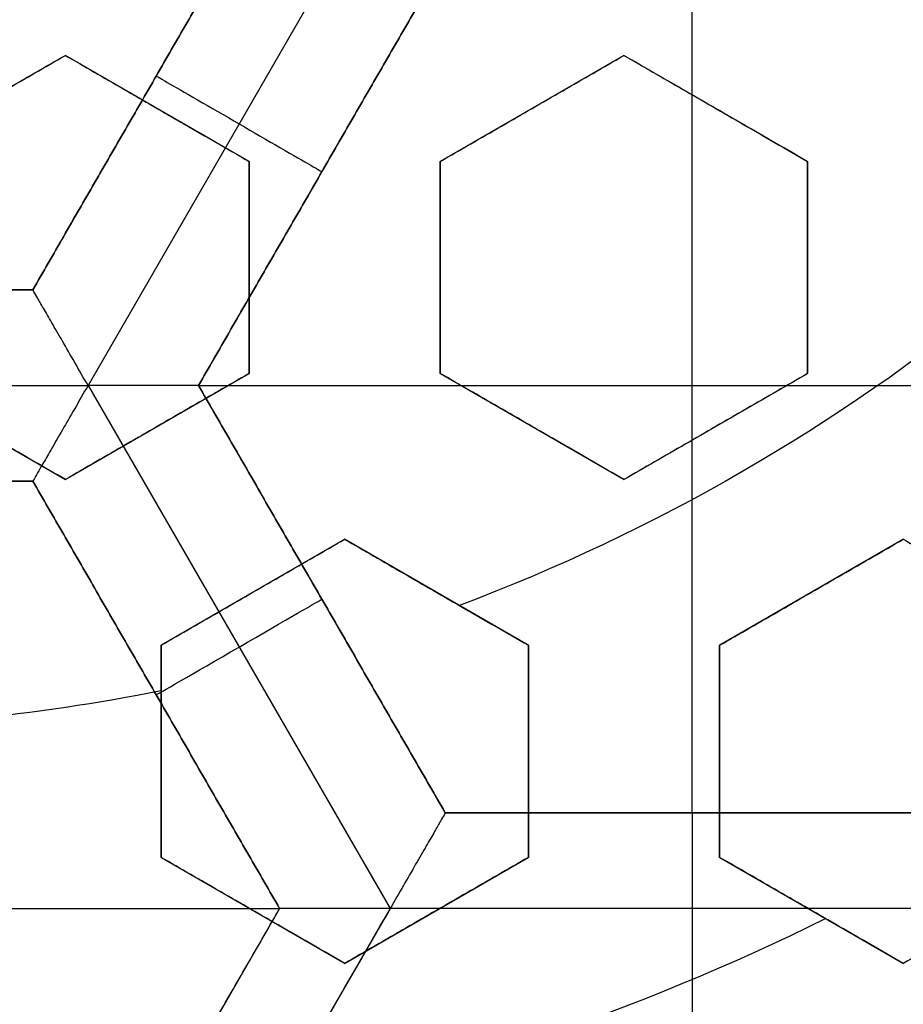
# Model space of a CAD drawing. Header units: centimetres. Extents: x -14.2 to 14.2, y -23.9 to 0.
# Tile 43 of 256: x 0.031 to 0.146, y -23.336 to -23.207. Entities that reach past the tile are written whole.
import ezdxf

# ---------------------------------------------------------------- set-up
doc = ezdxf.new("R2010")
doc.units = ezdxf.units.CM
doc.layers.add('Default', color=7, linetype='Continuous', true_color=0x000000)

msp = doc.modelspace()

# ---------------------------------------------------------------- linework, layer by layer
at = {"layer": 'Default'}
for p, q in [((0.06449999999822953, -23.18671699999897, -4.306251), (0.03224979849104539, -23.24257598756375, -4.306251)), ((0.07893177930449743, -23.18671642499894, -4.3525), (0.03946496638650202, -23.25507495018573, -4.352499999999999)), ((0.05390042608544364, -23.2550760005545, -4.306251), (0.0861508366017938, -23.19921665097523, -4.306251)), ((0.118400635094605, -23.31093427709, -4.2725), (0.118400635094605, -23.199217, -4.2725)), ((0.03649999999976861, -23.21194675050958, -3.017997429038), (0.01250000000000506, -23.22580315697, -3.017997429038)), ((0.06049999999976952, -23.22580315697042, -3.0197581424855), (0.03650000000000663, -23.21194675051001, -3.0197581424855)), ((0.1094999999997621, -23.21194675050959, -3.026772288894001), (0.08550000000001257, -23.22580315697, -3.026772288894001)), ((0.1334999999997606, -23.22580315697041, -3.0314610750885), (0.1094999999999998, -23.21194675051, -3.0314610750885)), ((0.04837479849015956, -23.21464666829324, -4.340002), (0.04837479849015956, -23.21464666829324, -4.2725)), ((0.04849999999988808, -23.21887495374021, -3.046266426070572), (0.04849999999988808, -23.21887495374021, -2.993057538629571)), ((0.09749999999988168, -23.2188749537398, -3.05329057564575), (0.09749999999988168, -23.2188749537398, -3.00008168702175)), ((0.1214999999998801, -23.21887495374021, -3.058037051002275), (0.1214999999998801, -23.21887495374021, -3.004828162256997)), ((0.0605, -23.25351596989, -3.0281857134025), (0.0605, -23.22580315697, -3.0281857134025)), ((0.0855, -23.22580315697, -3.0314610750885), (0.0855, -23.25351596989, -3.0314610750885)), ((0.1335, -23.25351596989, -3.040178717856), (0.1335, -23.22580315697, -3.040178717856)), ((0.07002573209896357, -23.22714615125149, -4.340002), (0.07002573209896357, -23.22714615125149, -4.2725)), ((0.0605, -23.23965956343, -3.054773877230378), (0.0605, -23.23965956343, -3.001564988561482)), ((0.0855, -23.23965956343, -3.05803705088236), (0.0855, -23.23965956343, -3.004828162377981)), ((0.1335, -23.23965956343, -3.066733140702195), (0.1335, -23.23965956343, -3.013524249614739)), ((0.03225, -23.24257563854, -4.306251), (-0.03225, -23.24257563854, -4.306251)), ((0.01250000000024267, -23.25351596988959, -3.032930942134), (0.03650000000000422, -23.26737237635, -3.032930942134)), ((0.03650000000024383, -23.26737237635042, -3.0344630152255), (0.06050000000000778, -23.25351596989, -3.0344630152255)), ((0.08550000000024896, -23.25351596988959, -3.040178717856), (0.1095000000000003, -23.26737237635, -3.040178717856)), ((0.1095000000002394, -23.26737237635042, -3.044225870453), (0.1335000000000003, -23.25351596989, -3.044225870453)), ((-0.03946500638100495, -23.25507736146, -4.3525), (0.03946500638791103, -23.25507736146, -4.3525)), ((0.03946536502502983, -23.25507674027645, -4.352500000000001), (0.07893094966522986, -23.32343313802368, -4.352500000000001)), ((0.08615063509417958, -23.31093427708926, -4.306251), (0.05390041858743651, -23.25507526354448, -4.306251)), ((0.0539006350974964, -23.255075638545, -4.2725), (0.1829006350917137, -23.255075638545, -4.2725)), ((0.04850000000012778, -23.26044417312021, -3.060919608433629), (0.04850000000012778, -23.26044417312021, -3.007710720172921)), ((0.09750000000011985, -23.26044417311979, -3.066733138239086), (0.09750000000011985, -23.26044417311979, -3.013524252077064)), ((0.1215000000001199, -23.26044417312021, -3.070761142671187), (0.1215000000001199, -23.26044417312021, -3.01755225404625)), ((-0.03225, -23.26757536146, -4.306251), (0.03225, -23.26757536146, -4.306251)), ((0.03225000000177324, -23.26757536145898, -4.306251), (0.06450000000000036, -23.323434, -4.306251)), ((0.07299999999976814, -23.27516660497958, -3.043191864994), (0.04900000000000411, -23.28902301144, -3.043191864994)), ((0.09699999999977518, -23.28902301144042, -3.0457326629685), (0.07300000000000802, -23.27516660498, -3.0457326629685)), ((0.1459999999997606, -23.27516660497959, -3.053318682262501), (0.1219999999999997, -23.28902301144, -3.053318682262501)), ((0.06099999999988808, -23.28209480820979, -3.069660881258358), (0.06099999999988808, -23.28209480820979, -3.016451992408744)), ((0.08499999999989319, -23.28209480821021, -3.072278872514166), (0.08499999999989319, -23.28209480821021, -3.019069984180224)), ((0.1339999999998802, -23.28209480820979, -3.07986039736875), (0.1339999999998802, -23.28209480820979, -3.026651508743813)), ((0.07002552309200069, -23.28300476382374, -4.340002), (0.07002552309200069, -23.28300476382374, -4.2725)), ((0.049, -23.28902301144, -3.049469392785), (0.049, -23.31673582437, -3.049469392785)), ((0.097, -23.31673582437, -3.054308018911), (0.097, -23.28902301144, -3.054308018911)), ((0.122, -23.28902301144, -3.057927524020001), (0.122, -23.31673582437, -3.057927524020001)), ((0.04837500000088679, -23.29550468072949, -4.340002), (0.04837500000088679, -23.29550468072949, -4.2725)), ((0.049, -23.302879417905, -3.07606891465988), (0.049, -23.302879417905, -3.022860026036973)), ((0.097, -23.302879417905, -3.08089587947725), (0.097, -23.302879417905, -3.027686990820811)), ((0.122, -23.302879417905, -3.084508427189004), (0.122, -23.302879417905, -3.031299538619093)), ((0.15065093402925, -23.31093427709, -4.306251), (0.08615021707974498, -23.31093427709, -4.306251)), ((0.11840051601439, -23.31093427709, -4.340002), (0.11840051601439, -23.31093427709, -4.2725)), ((0.04900000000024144, -23.31673582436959, -3.057829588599), (0.07300000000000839, -23.33059223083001, -3.057829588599)), ((0.07300000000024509, -23.33059223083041, -3.0601274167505), (0.09700000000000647, -23.31673582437, -3.0601274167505)), ((0.1220000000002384, -23.31673582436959, -3.066652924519), (0.1460000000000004, -23.33059223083, -3.066652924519)), ((-0.0645, -23.323434, -4.2725), (0.06449999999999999, -23.323434, -4.2725)), ((0.06449999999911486, -23.32343399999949, -4.340002), (0.03225000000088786, -23.37929263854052, -4.340002)), ((0.06449999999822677, -23.32343399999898, -4.306251), (0.03224999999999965, -23.37929263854, -4.306251)), ((0.0789319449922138, -23.3234331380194, -4.352499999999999), (0.03946518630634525, -23.39179156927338, -4.352499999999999)), ((0.06100000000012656, -23.3236640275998, -3.084366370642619), (0.06100000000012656, -23.3236640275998, -3.031157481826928)), ((0.157867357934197, -23.32343227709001, -4.352499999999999), (0.07893311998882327, -23.32343227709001, -4.352499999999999)), ((0.08500000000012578, -23.3236640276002, -3.086615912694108), (0.08500000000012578, -23.3236640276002, -3.033407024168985)), ((0.11840000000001, -23.32343313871, -4.3525), (0.11840000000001, -23.460151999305, -4.3525)), ((0.1340000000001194, -23.3236640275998, -3.093221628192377), (0.1340000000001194, -23.3236640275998, -3.040012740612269))]:
    msp.add_line(p, q, dxfattribs=at)
at = {"layer": 'Default', "extrusion": (0, 0, -1)}
for centre, radius, start, end in [((0, -23.05, 3), 0.9, 90, 270), ((0, -23.05, 3.789997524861), 0.9, 90, 270), ((0, -23.05, 4.600000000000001), 0.8550000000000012, 90.00000000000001, 270), ((0, -23.05, 4.286758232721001), 0.835, 90.00000000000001, 270), ((0, -23.05, 4.295), 0.8074999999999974, 90, 270), ((0, -23.05, 4.245), 0.7574999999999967, 90, 270), ((0, -23.05, 3.05), 0.6000000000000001, 90, 270), ((0, -23.05, 4.3375), 0.82, 180, 0), ((0, -23.05, 4.3125), 0.795, 180, 0), ((0, -23.05, 4.2025), 0.7575000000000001, 180, 0), ((0, -23.05, 4.2725), 0.7275, 180, 0), ((0, -23.05, 3.125), 0.6775000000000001, 180, 0), ((0, -23.05, 3.135), 0.6774999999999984, 180, 0), ((4.440892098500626e-17, -23.05, 3.145), 0.6725, 180, 0), ((4.440892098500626e-17, -23.05, 3.1075), 0.6725, 180, 0), ((4.440892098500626e-17, -23.05, 4.2725), 0.6675, 180, 0), ((0, -23.05, 3.126519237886), 0.6125, 180, 0), ((0, -23.05, 3.145), 0.6075, 180, 0), ((0, -23.05, 3.1125), 0.6075, 180, 0), ((0, -23.05, 4.378480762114), 0.6075, 180, 0), ((0, -23.05, 4.3975), 0.6075, 180, 0), ((0, -23.05, 3.120895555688), 0.5500000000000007, 180, 0), ((0, -23.05, 3.073248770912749), 0.2498347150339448, 230.6234583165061, 249.3765416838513), ((0, -23.05, 3.073248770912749), 0.2498347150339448, 258.6893200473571, 264.4875059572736), ((0, -23.05, 3.040664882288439), 0.3065014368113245, 243.6862257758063, 259.051391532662)]:
    msp.add_arc(centre, radius, start, end, dxfattribs=at)
at = {"layer": 'Default'}
for centre, radius, start, end in [((-8.96831017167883e-45, -23.05, -4.58), 0.8349999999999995, 270, 90), ((0, -23.05, -4.4333791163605), 0.8349999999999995, 270, 89.99999999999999), ((0, -23.05, -4.207003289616), 0.775, 270, 90), ((0, -23.05, -4.192827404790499), 0.775, 270, 89.99999999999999), ((0, -23.05, -3), 0.6000000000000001, 270, 90), ((0, -23.05, -3.1), 0.6000000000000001, 270, 90), ((0, -23.05, -4.3125), 0.7825000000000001, 180, 0), ((0, -23.05, -4.287500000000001), 0.7575000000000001, 180, 0), ((0, -23.05, -4.245), 0.7574999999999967, 180, 0), ((0, -23.05, -3.1), 0.7025000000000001, 180, 0), ((0, -23.05, -3.145), 0.6775000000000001, 180, 0), ((0, -23.05, -3.12625), 0.6724999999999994, 180, 0), ((0, -23.05, -4.3675), 0.6675, 180, 0), ((0, -23.05, -4.32), 0.6675000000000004, 180, 0), ((0, -23.05, -4.3975), 0.6375000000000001, 180, 0), ((0, -23.05, -3.1075), 0.6367740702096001, 180, 0), ((4.440892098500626e-17, -23.05, -3.145), 0.6231698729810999, 180, 0), ((0, -23.05, -3.12875), 0.6074999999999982, 180, 0), ((0, -23.05, -4.387990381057), 0.6074999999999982, 180, 0), ((-5.000444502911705e-14, -23.05, -3.129291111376), 0.55000000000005, 180, 0), ((0, -23.05, -3.1125), 0.55, 180, 0), ((0, -23.05, -4.178651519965), 0.775, 270, 0)]:
    msp.add_arc(centre, radius, start, end, dxfattribs=at)
at = {"layer": 'Default', "extrusion": (-0.499999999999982, -0.8660254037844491, 8.88178419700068e-15)}
msp.add_arc((11.66171513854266, -4.34000200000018, 20.08028615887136), 0.01249799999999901, 179.9999999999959, 359.999999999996, dxfattribs=at)
at = {"layer": 'Default', "extrusion": (0.5000000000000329, -0.8660254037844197, -8.881784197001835e-15)}
msp.add_arc((-11.59336036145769, -4.340001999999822, 20.19868623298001), 0.0124979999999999, 180.0000000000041, 4.071761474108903e-12, dxfattribs=at)
at = {"layer": 'Default', "extrusion": (-1, 0, 0)}
msp.add_arc((23.32343227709, -4.340002, -0.11840023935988), 0.01249799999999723, 180, 270.0039500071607, dxfattribs=at)
at = {"layer": 'Default'}
for points, degree in [([(-4.096018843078e-09, -22.15000495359, -4.579995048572), (0.0235431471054, -22.15000495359, -4.579995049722), (0.07063544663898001, -22.15184318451, -4.579973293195), (0.1409862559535, -22.16017569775, -4.579982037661), (0.2102233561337, -22.17394612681, -4.579979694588), (0.2783909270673, -22.19316196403, -4.579980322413), (0.3447773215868, -22.21765944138, -4.579980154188), (0.4089202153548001, -22.24722175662, -4.579980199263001), (0.4707621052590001, -22.28185098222, -4.579980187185), (0.5295038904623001, -22.32110534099, -4.579980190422), (0.5850604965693, -22.36488898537, -4.579980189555), (0.6370893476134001, -22.4129891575, -4.579980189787), (0.6850100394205, -22.46482907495, -4.579980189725), (0.7288631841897, -22.52044148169, -4.579980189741), (0.7681839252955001, -22.57930260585, -4.579980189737), (0.8026905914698, -22.64090902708, -4.579980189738), (0.8323654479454, -22.70527023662, -4.579980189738), (0.8568215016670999, -22.77157842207, -4.579980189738), (0.8760232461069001, -22.83963047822, -4.579980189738), (0.8898444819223, -22.90913392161, -4.579980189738), (0.8981408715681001, -22.97924562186, -4.579980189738), (0.9009294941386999, -23.04999944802, -4.579980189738), (0.8981411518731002, -23.120750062, -4.579980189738), (0.8898450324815, -23.19086321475, -4.579980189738), (0.8760234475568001, -23.26036834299, -4.579980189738), (0.8568232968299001, -23.32841603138, -4.579980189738), (0.8323660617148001, -23.39472852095, -4.579980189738), (0.8026916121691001, -23.45908876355, -4.579980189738), (0.7681862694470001, -23.52069365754, -4.579980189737), (0.7288638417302, -23.57955763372, -4.579980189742), (0.6850126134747, -23.63516781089, -4.579980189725), (0.6370916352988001, -23.68700868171, -4.579980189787), (0.5850613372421, -23.73511020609, -4.579980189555), (0.5295085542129, -23.77889124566, -4.579980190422), (0.4707636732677, -23.81814817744, -4.579980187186), (0.4089218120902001, -23.85277733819, -4.579980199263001), (0.3447812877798, -23.88233894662, -4.579980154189), (0.2783916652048, -23.90683785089, -4.579980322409), (0.2102250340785, -23.9260534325, -4.579979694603), (0.1409877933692, -23.93982409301, -4.579982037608), (0.07063561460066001, -23.94815682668, -4.579973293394), (0.02354317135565, -23.94999504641, -4.579995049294), (4.096019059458e-09, -23.94999504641, -4.579995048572)], 3), ([(-5.339996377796e-09, -22.17000645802, -4.599993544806), (0.02306651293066, -22.17000645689, -4.599993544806), (0.06904166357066, -22.17182974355, -4.600002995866), (0.1378559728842, -22.17996648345, -4.59999919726), (0.2055461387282, -22.19343352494, -4.600000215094), (0.2722006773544, -22.21222166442, -4.599999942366), (0.3371088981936, -22.23617422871, -4.600000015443), (0.3998249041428, -22.26507881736, -4.599999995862), (0.4602915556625, -22.2989380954, -4.600000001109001), (0.517726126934, -22.33731897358, -4.599999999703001), (0.5720472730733, -22.38012900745, -4.600000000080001), (0.6229187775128, -22.42715937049, -4.599999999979), (0.6697729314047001, -22.47784557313, -4.600000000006), (0.7126508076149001, -22.53222120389, -4.599999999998), (0.7510967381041, -22.58977287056, -4.600000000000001), (0.7848356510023, -22.65000854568, -4.600000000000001), (0.8138506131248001, -22.71293852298, -4.600000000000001), (0.8377625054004, -22.77777137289, -4.600000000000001), (0.8565371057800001, -22.84430942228, -4.600000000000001), (0.8700509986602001, -22.91226725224, -4.600000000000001), (0.8781627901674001, -22.98081882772, -4.600000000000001), (0.8808894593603, -23.04999872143, -4.600000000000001), (0.8781631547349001, -23.11917592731, -4.600000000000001), (0.8700516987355, -23.18772887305, -4.600000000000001), (0.8565375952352, -23.25568824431, -4.600000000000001), (0.8377644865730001, -23.32222251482, -4.600000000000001), (0.8138516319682, -23.38705922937, -4.600000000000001), (0.7848371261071, -23.44998837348, -4.600000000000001), (0.7510995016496, -23.51022269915, -4.600000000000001), (0.7126521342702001, -23.56777698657, -4.599999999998), (0.6697761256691, -23.62215059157, -4.600000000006), (0.6229218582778, -23.67283766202, -4.599999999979), (0.5720491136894, -23.71986933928, -4.600000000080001), (0.5177314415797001, -23.76267714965, -4.599999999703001), (0.4602938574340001, -23.80106061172, -4.600000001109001), (0.3998271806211, -23.83491993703, -4.599999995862), (0.3371134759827, -23.86382390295, -4.600000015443), (0.2722021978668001, -23.88777789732, -4.599999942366), (0.205548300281, -23.90656593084, -4.600000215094), (0.13785759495, -23.92003330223, -4.59999919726), (0.06904173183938, -23.92817027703, -4.600002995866), (0.02306648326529, -23.92999354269, -4.599993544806), (5.339996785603e-09, -23.92999354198, -4.599993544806)], 3), ([(0.03225, -23.24257656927, -4.340002), (0.048375, -23.214646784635, -4.340002), (0.0645, -23.186717, -4.340002)], 2), ([(0.0645, -23.186717, -4.2725), (0.048375, -23.21464631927, -4.2725), (0.03225, -23.24257563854, -4.2725)], 2), ([(0.08614976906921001, -23.19921556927, -4.340002), (0.07002435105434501, -23.22714559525, -4.340002), (0.05389893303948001, -23.25507562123, -4.340002)], 2), ([(0.05390063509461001, -23.25507563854, -4.2725), (0.07002563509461, -23.22714631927, -4.2725), (0.08615063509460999, -23.199217, -4.2725)], 2), ([(0.0125, -23.22580315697, -3.04646502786), (0.01518529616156, -23.22425280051, -3.045971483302), (0.02054292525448, -23.22115957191, -3.04503504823), (0.02852360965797, -23.21655192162, -3.043792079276), (0.03384324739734, -23.21348062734, -3.043070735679), (0.0365, -23.21194675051, -3.04273871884)], 3), ([(0.01250000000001, -23.22580315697, -2.993256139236), (0.01518971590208, -23.22425024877, -2.992761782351), (0.02055325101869, -23.22115361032, -2.991824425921), (0.02853322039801, -23.21654637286, -2.990581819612), (0.03384736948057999, -23.21347824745, -2.989861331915), (0.03650000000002, -23.21194675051, -2.989529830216)], 3), ([(0.03650000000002, -23.21194675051, -2.989529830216), (0.03650000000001, -23.21194675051, -3.016134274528), (0.0365, -23.21194675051, -3.04273871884)], 2), ([(0.0365, -23.21194675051, -3.04273871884), (0.03898023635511, -23.21337871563, -3.043445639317), (0.04406453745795, -23.21631413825, -3.044924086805), (0.05201105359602, -23.22090206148, -3.047322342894), (0.05762362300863, -23.22414247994, -3.049074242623), (0.0605, -23.22580315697, -3.049986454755)], 3), ([(0.03650000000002, -23.21194675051, -2.989529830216), (0.03899018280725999, -23.21338445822, -2.990239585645), (0.04408771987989, -23.21632752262, -2.991722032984), (0.05203587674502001, -23.22091639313, -2.994121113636), (0.0576342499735, -23.22414861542, -2.995868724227), (0.06050000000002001, -23.22580315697, -2.996777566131)], 3), ([(0.0855, -23.22580315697, -3.05346952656), (0.08816587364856, -23.2242640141, -3.053390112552), (0.09349818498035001, -23.22118540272, -3.053283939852), (0.1015018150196, -23.21656450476, -3.053283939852), (0.1068341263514, -23.21348589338, -3.053390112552), (0.1095, -23.21194675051, -3.05346952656)], 3), ([(0.08550000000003, -23.22580315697, -3.000260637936), (0.08816587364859, -23.2242640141, -3.000181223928), (0.09349818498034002, -23.22118540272, -3.000075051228), (0.1015018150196, -23.21656450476, -3.000075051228), (0.1068341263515, -23.21348589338, -3.000181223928), (0.1095, -23.21194675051, -3.000260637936)], 3), ([(0.1095, -23.21194675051, -3.000260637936), (0.1095, -23.21194675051, -3.026865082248), (0.1095, -23.21194675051, -3.05346952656)], 2), ([(0.1095, -23.21194675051, -3.05346952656), (0.1119893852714, -23.21338399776, -3.054410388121), (0.1170863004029, -23.21632670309, -3.05634560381), (0.1250796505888, -23.22094166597, -3.059406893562), (0.1306531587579, -23.22415953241, -3.061558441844), (0.1335, -23.22580315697, -3.062661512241)], 3), ([(0.1095, -23.21194675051, -3.000260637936), (0.1119856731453, -23.21338185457, -3.001200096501), (0.1170776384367, -23.2163217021, -3.003133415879), (0.125070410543, -23.22093633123, -3.006194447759), (0.1306491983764, -23.22415724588, -3.008348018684), (0.1335, -23.22580315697, -3.009452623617)], 3), ([(0.06050000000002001, -23.22580315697, -2.996777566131), (0.06050000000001, -23.22580315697, -3.023382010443), (0.0605, -23.22580315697, -3.049986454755)], 2), ([(0.0605, -23.22580315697, -3.049986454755), (0.0605, -23.22870541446, -3.050985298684), (0.0605, -23.23462783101, -3.053028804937), (0.0605, -23.24386217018, -3.056230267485), (0.0605, -23.25025837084, -3.058457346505), (0.0605, -23.25351596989, -3.059593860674)], 3), ([(0.06050000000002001, -23.22580315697, -2.996777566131), (0.06050000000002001, -23.22870061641, -2.997774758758), (0.06049999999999, -23.23461663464, -2.999816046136), (0.0605, -23.24385046, -3.003017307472), (0.06050000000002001, -23.25025335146, -3.005246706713), (0.06050000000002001, -23.25351596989, -3.00638497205)], 3), ([(0.0855, -23.22580315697, -3.05346952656), (0.08550000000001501, -23.22580315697, -3.026865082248), (0.08550000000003, -23.22580315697, -3.000260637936)], 2), ([(0.0855, -23.25351596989, -3.062661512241), (0.0855, -23.25022414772, -3.061556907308), (0.0855, -23.2437823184, -3.059403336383), (0.0855, -23.23455306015, -3.056342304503), (0.0855, -23.22867336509, -3.054408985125), (0.0855, -23.22580315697, -3.05346952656)], 3), ([(0.08550000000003, -23.25351596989, -3.009452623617), (0.08550000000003, -23.25022872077, -3.00834955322), (0.08549999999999, -23.24379298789, -3.006198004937), (0.08549999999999, -23.23456306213, -3.003136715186), (0.08550000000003, -23.22867765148, -3.001201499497), (0.08550000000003, -23.22580315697, -3.000260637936)], 3), ([(0.1335, -23.22580315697, -3.009452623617), (0.1335, -23.22580315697, -3.036057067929), (0.1335, -23.22580315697, -3.062661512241)], 2), ([(0.1335, -23.22580315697, -3.062661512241), (0.1335, -23.22865963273, -3.063489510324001), (0.1335, -23.23452111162, -3.065203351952), (0.1335, -23.24374482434, -3.067945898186), (0.1335, -23.2502081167, -3.06989811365), (0.1335, -23.25351596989, -3.070904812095)], 3), ([(0.1335, -23.22580315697, -3.009452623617), (0.1335, -23.22866078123, -3.010280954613), (0.1335, -23.23452371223, -3.011995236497), (0.1335, -23.24374110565, -3.014735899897), (0.1335, -23.250206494, -3.016688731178), (0.1335, -23.25351596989, -3.017695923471)], 3), ([(0.03225, -23.24257563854, -4.2725), (0, -23.24257563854, -4.2725), (-0.03225, -23.24257563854, -4.2725)], 2), ([(-0.03225, -23.24257656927, -4.340002), (0, -23.24257656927, -4.340002), (0.03225, -23.24257656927, -4.340002)], 2), ([(0.03225, -23.24257656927, -4.340002), (0.03225, -23.242576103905, -4.306251), (0.03225, -23.24257563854, -4.2725)], 2), ([(0.03946568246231, -23.25507619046, -4.352499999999), (0.03887251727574, -23.25404879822, -4.352499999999), (0.03770513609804, -23.25203389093, -4.352248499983), (0.03608201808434, -23.24921975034, -4.351174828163), (0.03468890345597, -23.24680749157, -4.349517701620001), (0.03359156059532, -23.2449069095, -4.347437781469), (0.03281350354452, -23.24355830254, -4.345088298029), (0.03234911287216, -23.24275777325, -4.342583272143), (0.03225, -23.24257656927, -4.340857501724), (0.03225, -23.24257656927, -4.340002)], 3), ([(0.0365, -23.26737237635, -3.062541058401), (0.03374003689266, -23.26577891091, -3.061802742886), (0.02828267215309, -23.26262809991, -3.060372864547), (0.02030963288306, -23.25802486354, -3.058375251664), (0.01508525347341, -23.25500856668, -3.057129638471), (0.0125, -23.25351596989, -3.056529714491)], 3), ([(0.03650000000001, -23.26737237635, -3.009332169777), (0.03373384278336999, -23.26577533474, -3.00859219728), (0.02826820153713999, -23.26261974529, -3.007160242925), (0.02029584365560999, -23.25801690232, -3.005163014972), (0.01507933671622, -23.25500515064, -3.003919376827), (0.01250000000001, -23.25351596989, -3.003320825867)], 3), ([(0.0605, -23.25351596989, -3.059593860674), (0.05783329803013, -23.25505559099, -3.059854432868), (0.05250012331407, -23.25813470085, -3.060421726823), (0.04450784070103, -23.26274904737, -3.061405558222), (0.03917013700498, -23.26583077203, -3.062148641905), (0.0365, -23.26737237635, -3.062541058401)], 3), ([(0.06050000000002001, -23.25351596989, -3.00638497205), (0.05783164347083, -23.25505654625, -3.006645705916), (0.05249626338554, -23.25813692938, -3.007213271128), (0.04450369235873, -23.26275144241, -3.008197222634), (0.03916836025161, -23.26583179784, -3.008940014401), (0.03650000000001, -23.26737237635, -3.009332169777)], 3), ([(0.06050000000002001, -23.25351596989, -3.00638497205), (0.06050000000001, -23.25351596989, -3.032989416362), (0.0605, -23.25351596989, -3.059593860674)], 2), ([(0.08550000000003, -23.25351596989, -3.009452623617), (0.08550000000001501, -23.25351596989, -3.036057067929), (0.0855, -23.25351596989, -3.062661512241)], 2), ([(0.1095, -23.26737237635, -3.070904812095), (0.106633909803, -23.2657176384, -3.069897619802), (0.1010347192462, -23.26248494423, -3.067944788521), (0.09305222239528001, -23.25787624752, -3.065204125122), (0.08797477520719, -23.25494478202, -3.063489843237), (0.0855, -23.25351596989, -3.062661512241)], 3), ([(0.1095, -23.26737237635, -3.017695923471), (0.1066353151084, -23.26571844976, -3.016689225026), (0.1010379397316, -23.26248680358, -3.014737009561), (0.09304997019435, -23.25787494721, -3.011994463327), (0.08797378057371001, -23.25494420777, -3.0102806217), (0.08550000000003, -23.25351596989, -3.009452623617)], 3), ([(0.1335, -23.25351596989, -3.070904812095), (0.1308338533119, -23.2550552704, -3.070841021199), (0.1255011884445, -23.25813408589, -3.070755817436), (0.1174988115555, -23.26275426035, -3.070755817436), (0.1121661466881, -23.26583307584, -3.070841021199), (0.1095, -23.26737237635, -3.070904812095)], 3), ([(0.1335, -23.25351596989, -3.017695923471), (0.1308338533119, -23.2550552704, -3.017632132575), (0.1255011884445, -23.25813408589, -3.017546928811), (0.1174988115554, -23.26275426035, -3.017546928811), (0.1121661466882, -23.26583307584, -3.017632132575), (0.1095, -23.26737237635, -3.017695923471)], 3), ([(0.1335, -23.25351596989, -3.017695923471), (0.1335, -23.25351596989, -3.044300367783), (0.1335, -23.25351596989, -3.070904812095)], 2), ([(0.03946568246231, -23.25507619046, -4.352499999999), (0.03887260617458, -23.25610342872, -4.352499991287), (0.03770754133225, -23.25812319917, -4.352248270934), (0.03608353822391, -23.26093532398, -4.351174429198), (0.03469080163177, -23.26334781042, -4.349517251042), (0.03359359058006, -23.26524818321, -4.347437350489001), (0.03281529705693, -23.26659624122, -4.345087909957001), (0.03235223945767, -23.26739827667, -4.342583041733), (0.03225, -23.26757536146, -4.340857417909), (0.03225, -23.26757536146, -4.340002)], 3), ([(0.05389893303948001, -23.25507562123, -4.340002), (0.05389893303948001, -23.25507562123, -4.340857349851), (0.05369034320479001, -23.25507544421, -4.342582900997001), (0.05276583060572, -23.25507551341, -4.345087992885), (0.05120870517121, -23.25507550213, -4.347437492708), (0.04901429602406, -23.25507547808, -4.349517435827), (0.04622842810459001, -23.25507558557, -4.351174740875), (0.04298025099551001, -23.25507517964, -4.352248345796), (0.04065119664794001, -23.25507619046, -4.352500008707), (0.03946568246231, -23.25507619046, -4.352499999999)], 3), ([(0.05389893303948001, -23.25507562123, -4.340002), (0.05389978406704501, -23.255075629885, -4.306251), (0.05390063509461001, -23.25507563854, -4.2725)], 2), ([(0.05389893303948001, -23.25507562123, -4.340002), (0.07002436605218, -23.2830051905, -4.340002), (0.08614979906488, -23.31093475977, -4.340002)], 2), ([(0.08615063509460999, -23.31093427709, -4.2725), (0.07002563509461, -23.283004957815, -4.2725), (0.05390063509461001, -23.25507563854, -4.2725)], 2), ([(0.03225, -23.26757536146, -4.340002), (0, -23.26757536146, -4.340002), (-0.03225, -23.26757536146, -4.340002)], 2), ([(-0.03225, -23.26757536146, -4.2725), (0, -23.26757536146, -4.2725), (0.03225, -23.26757536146, -4.2725)], 2), ([(0.0645, -23.323434, -4.340002), (0.048375, -23.29550468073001, -4.340002), (0.03225, -23.26757536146, -4.340002)], 2), ([(0.03225, -23.26757536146, -4.2725), (0.048375, -23.29550468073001, -4.2725), (0.0645, -23.323434, -4.2725)], 2), ([(0.03225, -23.26757536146, -4.2725), (0.03225, -23.26757536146, -4.306251), (0.03225, -23.26757536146, -4.340002)], 2), ([(0.03650000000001, -23.26737237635, -3.009332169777), (0.036500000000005, -23.26737237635, -3.035936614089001), (0.0365, -23.26737237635, -3.062541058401)], 2), ([(0.1095, -23.26737237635, -3.017695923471), (0.1095, -23.26737237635, -3.044300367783), (0.1095, -23.26737237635, -3.070904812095)], 2), ([(0.049, -23.28902301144, -3.071122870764), (0.05166531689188, -23.28748419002, -3.070769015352), (0.05699667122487, -23.28440613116, -3.07009939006), (0.06499202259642, -23.27979001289, -3.069213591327), (0.07032985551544, -23.27670821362, -3.06870377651), (0.073, -23.27516660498, -3.068469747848)], 3), ([(0.04900000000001, -23.28902301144, -3.01791398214), (0.05166649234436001, -23.28748351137, -3.017559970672), (0.05699941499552, -23.28440454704, -3.016890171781), (0.06499457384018, -23.27978853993, -3.016004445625), (0.07033094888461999, -23.27670758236, -3.015494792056), (0.07300000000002, -23.27516660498, -3.015260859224)], 3), ([(0.07300000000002, -23.27516660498, -3.015260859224), (0.07300000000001, -23.27516660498, -3.041865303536), (0.073, -23.27516660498, -3.068469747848)], 2), ([(0.073, -23.27516660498, -3.068469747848), (0.07550513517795, -23.27661294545, -3.069251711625), (0.08062287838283, -23.27956767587, -3.070866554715), (0.08859263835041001, -23.28416901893, -3.073434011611), (0.09415866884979, -23.28738256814, -3.075262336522), (0.097, -23.28902301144, -3.076204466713)], 3), ([(0.07300000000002, -23.27516660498, -3.015260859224), (0.07551021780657, -23.27661587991, -3.016044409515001), (0.08063473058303, -23.27957451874, -3.017661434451), (0.08860513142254, -23.28417623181, -3.020229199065), (0.09416401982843, -23.28738565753, -3.022055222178), (0.09700000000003, -23.28902301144, -3.022995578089)], 3), ([(0.122, -23.28902301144, -3.079990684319), (0.1246662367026, -23.28748365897, -3.079932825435), (0.1299990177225, -23.28440477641, -3.079855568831), (0.1380009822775, -23.27978484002, -3.079855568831), (0.1433337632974, -23.27670595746, -3.079932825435), (0.146, -23.27516660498, -3.079990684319)], 3), ([(0.122, -23.28902301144, -3.026781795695), (0.1246662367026, -23.28748365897, -3.026723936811), (0.1299990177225, -23.28440477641, -3.026646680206), (0.1380009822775, -23.27978484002, -3.026646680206), (0.1433337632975, -23.27670595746, -3.026723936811), (0.146, -23.27516660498, -3.026781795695)], 3), ([(0.146, -23.27516660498, -3.026781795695), (0.146, -23.27516660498, -3.053386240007), (0.146, -23.27516660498, -3.079990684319)], 2), ([(0.146, -23.27516660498, -3.079990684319), (0.1485201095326, -23.2766215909, -3.080934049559), (0.1536580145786, -23.27958796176, -3.082864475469), (0.1616527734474, -23.28420373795, -3.085889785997), (0.1671845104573, -23.2873974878, -3.087997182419), (0.17, -23.28902301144, -3.089073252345)], 3), ([(0.146, -23.27516660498, -3.026781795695), (0.1485179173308, -23.27662032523, -3.027724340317), (0.1536528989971, -23.27958500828, -3.029653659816), (0.1616473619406, -23.28420061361, -3.032678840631), (0.1671821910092, -23.28739614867, -3.034787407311), (0.17, -23.28902301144, -3.035864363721)], 3), ([(0.04900000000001, -23.28902301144, -3.01791398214), (0.049000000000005, -23.28902301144, -3.044518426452), (0.049, -23.28902301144, -3.071122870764)], 2), ([(0.049, -23.31673582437, -3.08102480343), (0.049, -23.31354748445, -3.079883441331), (0.049, -23.3072435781, -3.07762810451), (0.049, -23.29800589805, -3.074327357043), (0.049, -23.29199305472, -3.072181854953), (0.049, -23.28902301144, -3.071122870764)], 3), ([(0.04900000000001, -23.31673582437, -3.027815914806), (0.04900000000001, -23.31355014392, -3.026675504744), (0.04899999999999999, -23.30724978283, -3.024421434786), (0.04899999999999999, -23.29801198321, -3.021120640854), (0.04900000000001, -23.29199566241, -3.018973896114), (0.04900000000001, -23.28902301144, -3.01791398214)], 3), ([(0.09700000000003, -23.28902301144, -3.022995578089), (0.097000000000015, -23.28902301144, -3.049600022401), (0.097, -23.28902301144, -3.076204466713)], 2), ([(0.097, -23.28902301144, -3.076204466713), (0.097, -23.29194684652, -3.077190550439), (0.097, -23.29789805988, -3.079202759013), (0.097, -23.30713173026, -3.082340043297), (0.097, -23.31349953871, -3.084513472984), (0.097, -23.31673582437, -3.085620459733)], 3), ([(0.09700000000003, -23.28902301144, -3.022995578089), (0.09700000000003, -23.29194398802, -3.023980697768), (0.09699999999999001, -23.29789138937, -3.025991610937), (0.097, -23.30712475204, -3.029128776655), (0.09700000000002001, -23.31349654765, -3.031303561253), (0.09700000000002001, -23.31673582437, -3.032411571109)], 3), ([(0.122, -23.28902301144, -3.026781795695), (0.122, -23.28902301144, -3.053386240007), (0.122, -23.28902301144, -3.079990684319)], 2), ([(0.122, -23.31673582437, -3.089073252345), (0.122, -23.31348209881, -3.087996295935), (0.122, -23.3070910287, -3.085887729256), (0.122, -23.29785981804, -3.08286254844), (0.122, -23.29193045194, -3.080933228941), (0.122, -23.28902301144, -3.079990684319)], 3), ([(0.122, -23.31673582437, -3.035864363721), (0.122, -23.31348477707, -3.034788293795), (0.122, -23.30709727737, -3.032680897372), (0.122, -23.297865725, -3.029655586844), (0.122, -23.29193298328, -3.027725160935), (0.122, -23.28902301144, -3.026781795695)], 3), ([(0.08614979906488, -23.31093475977, -4.340002), (0.08614979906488, -23.31093475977, -4.340857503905), (0.08604223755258, -23.31111117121, -4.342583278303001), (0.08558122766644, -23.311913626, -4.345088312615), (0.08480230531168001, -23.31326174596, -4.347437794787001), (0.08370502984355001, -23.31516237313, -4.349517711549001), (0.08231249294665, -23.31757496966, -4.351174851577), (0.08068693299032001, -23.32038782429, -4.352248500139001), (0.07952573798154, -23.32240583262, -4.352499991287), (0.07893262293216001, -23.32343313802, -4.3525)], 3), ([(0.08614979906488, -23.31093475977, -4.340002), (0.08615021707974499, -23.31093451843, -4.306251), (0.08615063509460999, -23.31093427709, -4.2725)], 2), ([(0.08614979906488, -23.31093475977, -4.340002), (0.11840051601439, -23.31093469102, -4.340002), (0.1506512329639, -23.31093462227, -4.340002)], 2), ([(0.08615063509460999, -23.31093427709, -4.2725), (0.118400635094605, -23.31093427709, -4.2725), (0.1506506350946, -23.31093427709, -4.2725)], 2), ([(0.049, -23.31673582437, -3.08102480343), (0.049000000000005, -23.31673582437, -3.054420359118), (0.04900000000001, -23.31673582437, -3.027815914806)], 2), ([(0.073, -23.33059223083, -3.087843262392), (0.07023011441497, -23.32899303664, -3.087026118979), (0.0647593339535, -23.32583448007, -3.085431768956), (0.05677797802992, -23.32122644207, -3.08316447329), (0.0515715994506, -23.318220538, -3.081725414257), (0.049, -23.31673582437, -3.08102480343)], 3), ([(0.07300000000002, -23.33059223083, -3.034634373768), (0.07022610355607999, -23.32899072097, -3.033816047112), (0.06474996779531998, -23.32582907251, -3.032220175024), (0.05676897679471, -23.32122124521, -3.029953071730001), (0.05156773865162, -23.31821830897, -3.02851547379), (0.04900000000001, -23.31673582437, -3.027815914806)], 3), ([(0.097, -23.31673582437, -3.085620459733), (0.09432950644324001, -23.31827763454, -3.085815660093), (0.08899113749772, -23.32135974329, -3.086241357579), (0.0809931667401, -23.32597737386, -3.086983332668), (0.07566377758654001, -23.32905429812, -3.087545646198), (0.073, -23.33059223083, -3.087843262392)], 3), ([(0.09700000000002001, -23.31673582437, -3.032411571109), (0.0943289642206, -23.31827794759, -3.032606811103), (0.08898987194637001, -23.32136047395, -3.033032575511), (0.08099180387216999, -23.32597816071, -3.03377458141), (0.07566319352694, -23.32905463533, -3.034336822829), (0.07300000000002, -23.33059223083, -3.034634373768)], 3), ([(0.09700000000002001, -23.31673582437, -3.032411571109), (0.09700000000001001, -23.31673582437, -3.059016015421), (0.097, -23.31673582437, -3.085620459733)], 2), ([(0.122, -23.31673582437, -3.089073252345), (0.122, -23.31673582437, -3.062468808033), (0.122, -23.31673582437, -3.035864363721)], 2), ([(0.146, -23.33059223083, -3.097441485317), (0.1431724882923, -23.32895976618, -3.096439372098), (0.1376247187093, -23.32575675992, -3.094483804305), (0.1296358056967, -23.32114435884, -3.091698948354), (0.1245105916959, -23.31818531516, -3.089933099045), (0.122, -23.31673582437, -3.089073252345)], 3), ([(0.146, -23.33059223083, -3.044232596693), (0.1431735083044, -23.32896035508, -3.043230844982), (0.1376270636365, -23.32575811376, -3.041275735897), (0.1296349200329, -23.3211438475, -3.038489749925), (0.124510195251, -23.31818508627, -3.036724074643), (0.122, -23.31673582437, -3.035864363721)], 3), ([(0.17, -23.31673582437, -3.097441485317), (0.1673336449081, -23.3182752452, -3.097392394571), (0.1620007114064, -23.32135421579, -3.09732687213), (0.1539992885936, -23.3259738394, -3.09732687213), (0.1486663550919, -23.32905281, -3.097392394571), (0.146, -23.33059223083, -3.097441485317)], 3), ([(0.17, -23.31673582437, -3.044232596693), (0.1673336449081, -23.3182752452, -3.044183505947), (0.1620007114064, -23.32135421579, -3.044117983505), (0.1539992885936, -23.3259738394, -3.044117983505), (0.148666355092, -23.32905281, -3.044183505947), (0.146, -23.33059223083, -3.044232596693)], 3), ([(0.03225, -23.37929263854, -4.340002), (0.048375, -23.35136331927, -4.340002), (0.0645, -23.323434, -4.340002)], 2), ([(0.03225, -23.37929263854, -4.2725), (0.048375, -23.35136331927, -4.2725), (0.0645, -23.323434, -4.2725)], 2), ([(0.07893262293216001, -23.32343313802, -4.3525), (0.05919903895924, -23.35761258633, -4.3525), (0.03946545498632, -23.39179203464, -4.3525)], 2), ([(0.07893262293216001, -23.32343313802, -4.3525), (0.07774645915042, -23.32343313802, -4.352500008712), (0.07541481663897, -23.32343440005, -4.35224831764), (0.07216735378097, -23.32343389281, -4.351174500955), (0.06938166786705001, -23.32343402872, -4.349517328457), (0.06718724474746, -23.3234339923, -4.347437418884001), (0.06563061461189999, -23.32343400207, -4.345087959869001), (0.06470448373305, -23.32343399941, -4.342583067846), (0.0645, -23.323434, -4.340857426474), (0.0645, -23.323434, -4.340002)], 3), ([(0.0645, -23.323434, -4.2725), (0.0645, -23.323434, -4.306251), (0.0645, -23.323434, -4.340002)], 2), ([(0.1578678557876, -23.3234331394, -4.352499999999), (0.11840023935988, -23.32343313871, -4.3524999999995), (0.07893262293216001, -23.32343313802, -4.3525)], 2), ([(0.07300000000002, -23.33059223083, -3.034634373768), (0.07300000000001, -23.33059223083, -3.06123881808), (0.073, -23.33059223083, -3.087843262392)], 2), ([(0.146, -23.33059223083, -3.044232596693), (0.146, -23.33059223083, -3.070837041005), (0.146, -23.33059223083, -3.097441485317)], 2)]:
    msp.add_open_spline(points, degree=degree, dxfattribs=at)

doc.saveas('drawing.dxf')
